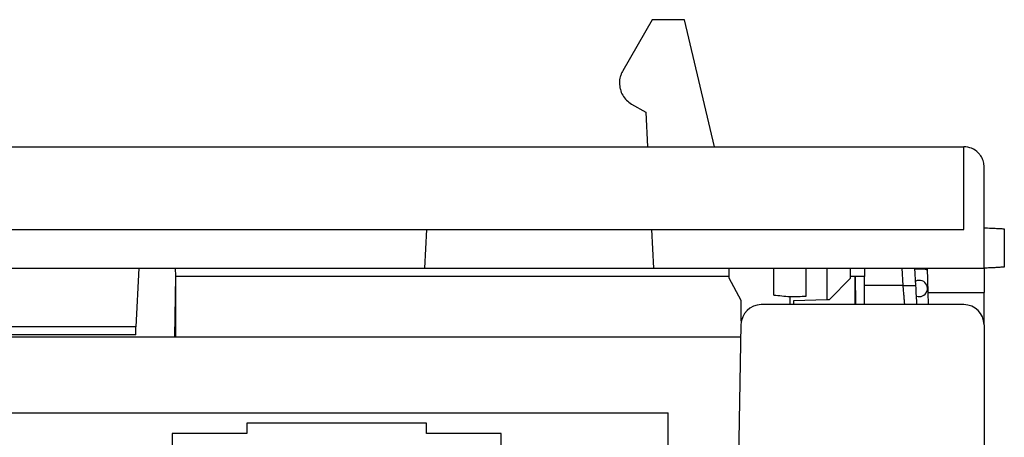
# Model space of a CAD drawing. Header units: inches. Extents: x -14 to 120, y -144 to -15.
# Tile 16 of 16: x 102.63 to 119.66, y -22.65 to -15.43. Entities that reach past the tile are written whole.
import ezdxf

# ---------------------------------------------------------------- set-up
doc = ezdxf.new("R2010")
doc.units = ezdxf.units.IN
doc.header["$MEASUREMENT"] = 0

# ---------------------------------------------------------------- blocks, each defined once
blk = doc.blocks.new('block 850')
at = {"color": 7, "lineweight": 25}
blk.add_lwpolyline([(115.105, -20.7), (114.919, -31.352)], dxfattribs=at)
blk = doc.blocks.new('block 851')
at = {"color": 7, "lineweight": 25}
blk.add_open_spline([(115.455, -20.356), (115.264, -20.356), (115.109, -20.509), (115.105, -20.7)], degree=3, dxfattribs=at)
blk = doc.blocks.new('block 852')
at = {"color": 7, "lineweight": 25}
blk.add_lwpolyline([(118.961, -20.356), (115.455, -20.356)], dxfattribs=at)
blk = doc.blocks.new('block 853')
at = {"color": 7, "lineweight": 25}
blk.add_open_spline([(119.311, -20.706), (119.311, -20.513), (119.154, -20.356), (118.961, -20.356)], degree=3, dxfattribs=at)
blk = doc.blocks.new('block 856')
at = {"color": 7, "lineweight": 25}
blk.add_lwpolyline([(119.311, -20.706), (119.311, -34.006)], dxfattribs=at)
blk = doc.blocks.new('block 988')
at = {"color": 7, "lineweight": 25}
blk.add_lwpolyline([(110.956, -24.504), (110.956, -22.584)], dxfattribs=at)
blk = doc.blocks.new('block 989')
at = {"color": 7, "lineweight": 25}
blk.add_lwpolyline([(110.956, -22.584), (109.667, -22.584)], dxfattribs=at)
blk = doc.blocks.new('block 990')
at = {"color": 7, "lineweight": 25}
blk.add_lwpolyline([(109.667, -22.584), (109.667, -22.406)], dxfattribs=at)
blk = doc.blocks.new('block 991')
at = {"color": 7, "lineweight": 25}
blk.add_lwpolyline([(109.667, -22.406), (106.555, -22.406)], dxfattribs=at)
blk = doc.blocks.new('block 992')
at = {"color": 7, "lineweight": 25}
blk.add_lwpolyline([(106.555, -22.406), (106.555, -22.584)], dxfattribs=at)
blk = doc.blocks.new('block 993')
at = {"color": 7, "lineweight": 25}
blk.add_lwpolyline([(106.555, -22.584), (105.266, -22.584)], dxfattribs=at)
blk = doc.blocks.new('block 994')
at = {"color": 7, "lineweight": 25}
blk.add_lwpolyline([(105.266, -22.584), (105.266, -24.504)], dxfattribs=at)
blk = doc.blocks.new('block 1008')
at = {"color": 7, "lineweight": 25}
blk.add_lwpolyline([(102.377, -22.228), (113.845, -22.228)], dxfattribs=at)
blk = doc.blocks.new('block 1010')
at = {"color": 7, "lineweight": 25}
blk.add_lwpolyline([(113.845, -31.696), (113.845, -22.228)], dxfattribs=at)
blk = doc.blocks.new('block 1450')
at = {"color": 7, "lineweight": 25}
blk.add_lwpolyline([(117.082, -19.866), (117.246, -19.866)], dxfattribs=at)
blk = doc.blocks.new('block 1451')
at = {"color": 7, "lineweight": 25}
blk.add_lwpolyline([(117.082, -19.866), (117.086, -20.356)], dxfattribs=at)
blk = doc.blocks.new('block 1598')
at = {"color": 7, "lineweight": 25}
blk.add_lwpolyline([(90.618, -20.914), (115.101, -20.914)], dxfattribs=at)
blk = doc.blocks.new('block 1600')
at = {"color": 7, "lineweight": 25}
blk.add_open_spline([(117.939, -20.356), (117.939, -20.356), (117.939, -20.355), (117.939, -20.353), (117.938, -20.35), (117.938, -20.346), (117.938, -20.341), (117.937, -20.336), (117.937, -20.329), (117.936, -20.322), (117.935, -20.314), (117.935, -20.304), (117.934, -20.294), (117.933, -20.284), (117.932, -20.272), (117.931, -20.259), (117.929, -20.242), (117.928, -20.224), (117.926, -20.204), (117.924, -20.18), (117.921, -20.154), (117.919, -20.126), (117.916, -20.094), (117.914, -20.059), (117.91, -20.025)], degree=3, knots=[0, 0, 0, 0, 1, 1, 1, 2, 2, 2, 3, 3, 3, 4, 4, 4, 5, 5, 5, 6, 6, 6, 7, 7, 7, 8, 8, 8, 8], dxfattribs=at)
blk = doc.blocks.new('block 1601')
at = {"color": 7, "lineweight": 25}
blk.add_lwpolyline([(117.91, -20.025), (117.244, -20.025)], dxfattribs=at)
blk = doc.blocks.new('block 1602')
at = {"color": 7, "lineweight": 25}
blk.add_open_spline([(117.241, -20.356), (117.241, -20.356), (117.241, -20.355), (117.241, -20.353), (117.241, -20.35), (117.241, -20.346), (117.241, -20.341), (117.241, -20.336), (117.241, -20.33), (117.241, -20.322), (117.241, -20.314), (117.242, -20.305), (117.242, -20.295), (117.242, -20.284), (117.242, -20.273), (117.242, -20.26), (117.242, -20.23), (117.243, -20.194), (117.243, -20.153), (117.243, -20.113), (117.244, -20.069), (117.244, -20.025)], degree=3, knots=[0, 0, 0, 0, 1, 1, 1, 2, 2, 2, 3, 3, 3, 4, 4, 4, 5, 5, 5, 6, 6, 6, 7, 7, 7, 7], dxfattribs=at)
blk = doc.blocks.new('block 1603')
at = {"color": 7, "lineweight": 25}
blk.add_lwpolyline([(117.91, -20.025), (118.132, -20.025)], dxfattribs=at)
blk = doc.blocks.new('block 1604')
at = {"color": 7, "lineweight": 25}
blk.add_open_spline([(118.149, -20.357), (118.146, -20.309), (118.144, -20.26), (118.141, -20.206), (118.138, -20.149), (118.135, -20.087), (118.132, -20.025)], degree=3, knots=[0, 0, 0, 0, 1, 1, 1, 2, 2, 2, 2], dxfattribs=at)
blk = doc.blocks.new('block 1605')
at = {"color": 7, "lineweight": 25}
blk.add_lwpolyline([(117.91, -20.025), (117.895, -19.726)], dxfattribs=at)
blk = doc.blocks.new('block 1606')
at = {"color": 7, "lineweight": 25}
blk.add_lwpolyline([(117.244, -20.025), (117.247, -19.726)], dxfattribs=at)
blk = doc.blocks.new('block 1607')
at = {"color": 7, "lineweight": 25}
blk.add_lwpolyline([(118.132, -20.025), (118.116, -19.726)], dxfattribs=at)
blk = doc.blocks.new('block 1608')
at = {"color": 7, "lineweight": 25}
blk.add_open_spline([(118.141, -20.207), (118.213, -20.235), (118.294, -20.199), (118.322, -20.126), (118.35, -20.054), (118.314, -19.973), (118.241, -19.945), (118.204, -19.931), (118.163, -19.934), (118.128, -19.952)], degree=3, knots=[0, 0, 0, 0, 1, 1, 1, 2, 2, 2, 3, 3, 3, 3], dxfattribs=at)
blk = doc.blocks.new('block 1609')
at = {"color": 7, "lineweight": 25}
blk.add_lwpolyline([(118.116, -19.735), (118.267, -19.735), (118.332, -19.756)], dxfattribs=at)
blk = doc.blocks.new('block 1613')
at = {"color": 7, "lineweight": 25}
blk.add_lwpolyline([(105.308, -20.914), (105.327, -19.866)], dxfattribs=at)
blk = doc.blocks.new('block 1614')
at = {"color": 7, "lineweight": 25}
blk.add_lwpolyline([(104.686, -19.726), (104.633, -20.741)], dxfattribs=at)
blk = doc.blocks.new('block 1615')
at = {"color": 7, "lineweight": 25}
blk.add_lwpolyline([(105.327, -19.866), (105.319, -19.726)], dxfattribs=at)
blk = doc.blocks.new('block 1617')
at = {"color": 7, "lineweight": 25}
blk.add_lwpolyline([(104.633, -20.881), (104.633, -20.741)], dxfattribs=at)
blk = doc.blocks.new('block 1618')
at = {"color": 7, "lineweight": 25}
blk.add_lwpolyline([(104.633, -20.881), (93.341, -20.881)], dxfattribs=at)
blk = doc.blocks.new('block 1619')
at = {"color": 7, "lineweight": 25}
blk.add_lwpolyline([(104.633, -20.741), (93.341, -20.741)], dxfattribs=at)
blk = doc.blocks.new('block 1624')
at = {"color": 7, "lineweight": 25}
blk.add_lwpolyline([(105.327, -19.866), (114.901, -19.866)], dxfattribs=at)
blk = doc.blocks.new('block 1625')
at = {"color": 7, "lineweight": 25}
blk.add_lwpolyline([(117.001, -19.866), (117.082, -19.866)], dxfattribs=at)
blk = doc.blocks.new('block 1626')
at = {"color": 7, "lineweight": 25}
blk.add_lwpolyline([(117.082, -20.356), (117.082, -19.866)], dxfattribs=at)
blk = doc.blocks.new('block 1627')
at = {"color": 7, "lineweight": 25}
blk.add_lwpolyline([(105.327, -20.914), (105.327, -19.866)], dxfattribs=at)
blk = doc.blocks.new('block 1674')
at = {"color": 7, "lineweight": 25}
blk.add_lwpolyline([(113.213, -16.888), (113.459, -17.03)], dxfattribs=at)
blk = doc.blocks.new('block 1675')
at = {"color": 7, "lineweight": 25}
blk.add_open_spline([(113.06, -16.314), (113.051, -16.331), (113.042, -16.347), (113.035, -16.365), (113.027, -16.381), (113.022, -16.399), (113.017, -16.416), (113.012, -16.433), (113.008, -16.451), (113.006, -16.469), (113.004, -16.487), (113.003, -16.504), (113.003, -16.522), (113.003, -16.541), (113.004, -16.559), (113.007, -16.577), (113.009, -16.596), (113.013, -16.614), (113.018, -16.633), (113.027, -16.668), (113.041, -16.703), (113.059, -16.736), (113.077, -16.767), (113.099, -16.796), (113.125, -16.821), (113.151, -16.846), (113.182, -16.867), (113.213, -16.888)], degree=3, knots=[0, 0, 0, 0, 1, 1, 1, 2, 2, 2, 3, 3, 3, 4, 4, 4, 5, 5, 5, 6, 6, 6, 7, 7, 7, 8, 8, 8, 9, 9, 9, 9], dxfattribs=at)
blk = doc.blocks.new('block 1676')
at = {"color": 7, "lineweight": 25}
blk.add_lwpolyline([(113.571, -15.428), (113.06, -16.314)], dxfattribs=at)
blk = doc.blocks.new('block 1677')
at = {"color": 7, "lineweight": 25}
blk.add_lwpolyline([(114.131, -15.428), (113.571, -15.428)], dxfattribs=at)
blk = doc.blocks.new('block 1678')
at = {"color": 7, "lineweight": 25}
blk.add_lwpolyline([(114.649, -17.626), (114.131, -15.428)], dxfattribs=at)
blk = doc.blocks.new('block 1679')
at = {"color": 7, "lineweight": 25}
blk.add_lwpolyline([(113.459, -17.03), (113.486, -17.626)], dxfattribs=at)
blk = doc.blocks.new('block 1720')
at = {"color": 7, "lineweight": 25}
blk.add_lwpolyline([(118.961, -19.057), (118.961, -17.626)], dxfattribs=at)
blk = doc.blocks.new('block 1721')
at = {"color": 7, "lineweight": 25}
blk.add_lwpolyline([(63.664, -19.057), (118.961, -19.057)], dxfattribs=at)
blk = doc.blocks.new('block 1723')
at = {"color": 7, "lineweight": 25}
blk.add_lwpolyline([(63.664, -17.626), (118.961, -17.626)], dxfattribs=at)
blk = doc.blocks.new('block 1724')
at = {"color": 7, "lineweight": 25}
blk.add_open_spline([(119.311, -17.976), (119.311, -17.961), (119.31, -17.945), (119.308, -17.929), (119.306, -17.914), (119.304, -17.899), (119.3, -17.885), (119.296, -17.87), (119.291, -17.856), (119.285, -17.842), (119.28, -17.828), (119.273, -17.815), (119.266, -17.802), (119.258, -17.789), (119.249, -17.776), (119.24, -17.764), (119.23, -17.752), (119.22, -17.74), (119.209, -17.729), (119.177, -17.696), (119.138, -17.668), (119.096, -17.652), (119.054, -17.635), (119.007, -17.631), (118.961, -17.626)], degree=3, knots=[0, 0, 0, 0, 1, 1, 1, 2, 2, 2, 3, 3, 3, 4, 4, 4, 5, 5, 5, 6, 6, 6, 7, 7, 7, 8, 8, 8, 8], dxfattribs=at)
blk = doc.blocks.new('block 1725')
at = {"color": 7, "lineweight": 25}
blk.add_lwpolyline([(119.311, -19.726), (119.311, -17.976)], dxfattribs=at)
blk = doc.blocks.new('block 1726')
at = {"color": 7, "lineweight": 25}
blk.add_lwpolyline([(118.331, -19.726), (119.311, -19.726)], dxfattribs=at)
blk = doc.blocks.new('block 1727')
at = {"color": 7, "lineweight": 25}
blk.add_lwpolyline([(113.591, -19.726), (118.331, -19.726)], dxfattribs=at)
blk = doc.blocks.new('block 1728')
at = {"color": 7, "lineweight": 25}
blk.add_lwpolyline([(113.556, -19.057), (113.591, -19.726)], dxfattribs=at)
blk = doc.blocks.new('block 1738')
at = {"color": 7, "lineweight": 25}
blk.add_lwpolyline([(72.991, -19.726), (109.631, -19.726)], dxfattribs=at)
blk = doc.blocks.new('block 1740')
at = {"color": 7, "lineweight": 25}
blk.add_lwpolyline([(109.666, -19.057), (109.631, -19.726)], dxfattribs=at)
blk = doc.blocks.new('block 1744')
at = {"color": 7, "lineweight": 25}
blk.add_lwpolyline([(118.342, -20.146), (119.311, -20.146)], dxfattribs=at)
blk = doc.blocks.new('block 1745')
at = {"color": 7, "lineweight": 25}
blk.add_lwpolyline([(118.342, -20.146), (118.331, -19.726)], dxfattribs=at)
blk = doc.blocks.new('block 1746')
at = {"color": 7, "lineweight": 25}
blk.add_lwpolyline([(119.311, -19.726), (119.311, -20.146)], dxfattribs=at)
blk = doc.blocks.new('block 1751')
at = {"color": 7, "lineweight": 25}
blk.add_lwpolyline([(118.348, -20.356), (118.342, -20.146)], dxfattribs=at)
blk = doc.blocks.new('block 1752')
at = {"color": 7, "lineweight": 25}
blk.add_lwpolyline([(119.311, -20.706), (119.311, -20.146)], dxfattribs=at)
blk = doc.blocks.new('block 1753')
at = {"color": 7, "lineweight": 25}
blk.add_lwpolyline([(109.631, -19.726), (113.591, -19.726)], dxfattribs=at)
blk = doc.blocks.new('block 1760')
at = {"color": 7, "lineweight": 25}
blk.add_open_spline([(119.661, -19.708), (119.661, -19.708), (119.66, -19.708), (119.657, -19.708), (119.655, -19.708), (119.651, -19.708), (119.646, -19.709), (119.641, -19.709), (119.635, -19.709), (119.627, -19.71), (119.62, -19.71), (119.611, -19.71), (119.601, -19.711), (119.591, -19.712), (119.58, -19.712), (119.567, -19.713), (119.547, -19.714), (119.524, -19.715), (119.498, -19.717), (119.472, -19.718), (119.444, -19.719), (119.412, -19.721), (119.38, -19.723), (119.346, -19.725), (119.311, -19.726)], degree=3, knots=[0, 0, 0, 0, 1, 1, 1, 2, 2, 2, 3, 3, 3, 4, 4, 4, 5, 5, 5, 6, 6, 6, 7, 7, 7, 8, 8, 8, 8], dxfattribs=at)
blk = doc.blocks.new('block 1761')
at = {"color": 7, "lineweight": 25}
blk.add_open_spline([(119.311, -19.026), (119.332, -19.027), (119.353, -19.029), (119.373, -19.03), (119.393, -19.031), (119.412, -19.032), (119.43, -19.032), (119.448, -19.033), (119.465, -19.034), (119.481, -19.035), (119.497, -19.036), (119.512, -19.037), (119.527, -19.038), (119.541, -19.038), (119.555, -19.039), (119.567, -19.04), (119.588, -19.041), (119.605, -19.042), (119.62, -19.042), (119.633, -19.043), (119.644, -19.044), (119.651, -19.044), (119.657, -19.044), (119.659, -19.044), (119.661, -19.044)], degree=3, knots=[0, 0, 0, 0, 1, 1, 1, 2, 2, 2, 3, 3, 3, 4, 4, 4, 5, 5, 5, 6, 6, 6, 7, 7, 7, 8, 8, 8, 8], dxfattribs=at)
blk = doc.blocks.new('block 1762')
at = {"color": 7, "lineweight": 25}
blk.add_lwpolyline([(119.661, -19.044), (119.661, -19.708)], dxfattribs=at)
blk = doc.blocks.new('block 1763')
at = {"color": 7, "lineweight": 25}
blk.add_lwpolyline([(115.671, -20.192), (115.671, -19.726)], dxfattribs=at)
blk = doc.blocks.new('block 1764')
at = {"color": 7, "lineweight": 25}
blk.add_lwpolyline([(116.231, -20.211), (116.231, -19.726)], dxfattribs=at)
blk = doc.blocks.new('block 1765')
at = {"color": 7, "lineweight": 25}
blk.add_open_spline([(115.671, -20.192), (115.763, -20.2), (115.857, -20.208), (115.951, -20.216)], degree=3, dxfattribs=at)
blk = doc.blocks.new('block 1766')
at = {"color": 7, "lineweight": 25}
blk.add_open_spline([(115.951, -20.216), (116.045, -20.215), (116.139, -20.213), (116.231, -20.211)], degree=3, dxfattribs=at)
blk = doc.blocks.new('block 1767')
at = {"color": 7, "lineweight": 25}
blk.add_lwpolyline([(115.951, -20.216), (115.951, -20.356)], dxfattribs=at)
blk = doc.blocks.new('block 1768')
at = {"color": 7, "lineweight": 25}
blk.add_lwpolyline([(115.111, -20.642), (115.111, -20.286)], dxfattribs=at)
blk = doc.blocks.new('block 1769')
at = {"color": 7, "lineweight": 25}
blk.add_lwpolyline([(115.111, -20.286), (114.901, -19.901)], dxfattribs=at)
blk = doc.blocks.new('block 1770')
at = {"color": 7, "lineweight": 25}
blk.add_lwpolyline([(114.901, -19.901), (114.901, -19.726)], dxfattribs=at)
blk = doc.blocks.new('block 1771')
at = {"color": 7, "lineweight": 25}
blk.add_lwpolyline([(116.021, -20.286), (116.592, -20.266)], dxfattribs=at)
blk = doc.blocks.new('block 1772')
at = {"color": 7, "lineweight": 25}
blk.add_lwpolyline([(116.021, -20.356), (116.021, -20.286)], dxfattribs=at)
blk = doc.blocks.new('block 1773')
at = {"color": 7, "lineweight": 25}
blk.add_lwpolyline([(116.592, -19.726), (116.592, -20.266)], dxfattribs=at)
blk = doc.blocks.new('block 1774')
at = {"color": 7, "lineweight": 25}
blk.add_lwpolyline([(117.001, -19.901), (116.638, -20.265)], dxfattribs=at)
blk = doc.blocks.new('block 1775')
at = {"color": 7, "lineweight": 25}
blk.add_lwpolyline([(117.001, -19.901), (117.001, -19.726)], dxfattribs=at)
blk = doc.blocks.new('block 1776')
at = {"color": 7, "lineweight": 25}
blk.add_lwpolyline([(116.592, -20.266), (116.638, -20.265)], dxfattribs=at)

msp = doc.modelspace()

# ---------------------------------------------------------------- block references
for name in ['block 1676', 'block 1677', 'block 1678', 'block 1675', 'block 1674', 'block 1679', 'block 1723', 'block 1720', 'block 1724', 'block 1725', 'block 1721', 'block 1740', 'block 1728', 'block 1761', 'block 1762', 'block 1738', 'block 1614', 'block 1615', 'block 1753', 'block 1727', 'block 1770', 'block 1763', 'block 1764', 'block 1773', 'block 1775', 'block 1606', 'block 1605', 'block 1607', 'block 1609', 'block 1726', 'block 1745', 'block 1760', 'block 1746', 'block 1613', 'block 1624', 'block 1627', 'block 1769', 'block 1774', 'block 1625', 'block 1450', 'block 1451', 'block 1626', 'block 1602', 'block 1601', 'block 1600', 'block 1603', 'block 1608', 'block 1604', 'block 1765', 'block 1766', 'block 1767', 'block 1771', 'block 1776', 'block 1744', 'block 1751', 'block 1752', 'block 851', 'block 1768', 'block 852', 'block 1772', 'block 853', 'block 1619', 'block 1617', 'block 850', 'block 856', 'block 1598', 'block 1618', 'block 1008', 'block 1010', 'block 991', 'block 992', 'block 990', 'block 993', 'block 994', 'block 989', 'block 988']:
    msp.add_blockref(name, (0, 0))

doc.saveas('drawing.dxf')
